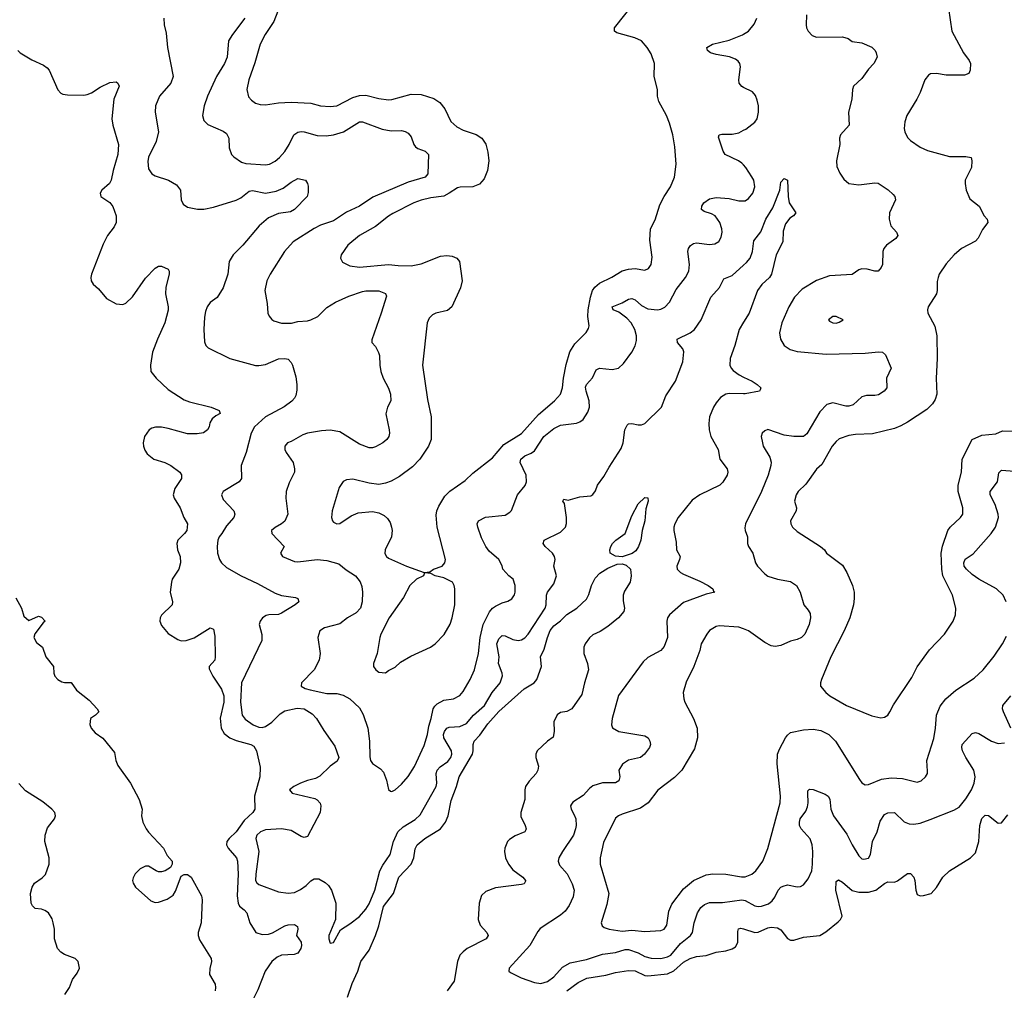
# Model space of a CAD drawing. Header units: inches. Extents: x 1771504 to 1971212, y 471788 to 643615.
# Tile 23 of 256: x 1815534 to 1821608, y 521853 to 527841. Entities that reach past the tile are written whole.
import ezdxf

# ---------------------------------------------------------------- set-up
doc = ezdxf.new("R2010")
doc.units = ezdxf.units.IN
doc.header["$MEASUREMENT"] = 0
doc.layers.add('B8512', color=7, linetype='Continuous')
doc.layers.add('B8522', color=7, linetype='Continuous')

msp = doc.modelspace()

# ---------------------------------------------------------------- linework, layer by layer
at = {"layer": 'B8512', "color": 5}
for points, elevation in [([(1817170, 528006.6), (1817102, 527830), (1817048.3, 527750), (1817016.9, 527690), (1816984.4, 527575.6), (1816946.9, 527470), (1816934.6, 527410), (1816945.2, 527365.2), (1816963.7, 527343.7), (1816990, 527325.7), (1817017.5, 527317.5), (1817050, 527315.3), (1817131.7, 527328.3), (1817210, 527332.1), (1817330, 527326), (1817390, 527309.2), (1817450, 527305.2), (1817490.3, 527310.3), (1817590, 527361.7), (1817630, 527373.7), (1817670, 527375.1), (1817750, 527353.7), (1817810, 527345.6), (1817830, 527347.6), (1817950, 527381.9), (1818010, 527380.2), (1818090, 527354), (1818125.8, 527330), (1818156.2, 527290), (1818193.9, 527213.8), (1818230, 527180.3), (1818270, 527158.5), (1818350, 527133.4), (1818384.9, 527110), (1818410, 527072.7), (1818423.2, 527023.2), (1818428, 526970), (1818420.5, 526910), (1818400, 526860), (1818370, 526826), (1818330, 526809.3), (1818251.7, 526808.3), (1818235.5, 526804.5), (1818184.6, 526770), (1818150, 526752.7), (1818070, 526742), (1818010, 526727.1), (1817965.3, 526710), (1817835.7, 526644.3), (1817810, 526628.9), (1817730, 526565.3), (1817630.4, 526510), (1817559.5, 526450), (1817517.6, 526390), (1817513, 526370), (1817525.7, 526345.7), (1817570, 526323.1), (1817630, 526313.8), (1817809.8, 526330.2), (1817870, 526323.5), (1817950, 526322), (1818010, 526333.7), (1818130, 526381.4), (1818170, 526386.2), (1818201.3, 526381.3), (1818230.1, 526370.1), (1818246.5, 526350), (1818264.6, 526230), (1818253.7, 526186.3), (1818200.7, 526070), (1818172.9, 526047.1), (1818101, 526030), (1818080.6, 526019.4), (1818060.6, 525999.4), (1818048.5, 525970), (1818018.7, 525710), (1818050, 525498), (1818072.7, 525390), (1818073.1, 525250), (1818057, 525210), (1818003.1, 525130), (1817958.2, 525081.8), (1817877.6, 525022.4), (1817825.9, 524994.1), (1817790, 524981.1), (1817750, 524974), (1817690, 524981.1), (1817590, 525006), (1817550, 525002.9), (1817530, 524992), (1817505.2, 524954.7), (1817461.7, 524810), (1817458.7, 524770), (1817463.1, 524750), (1817470, 524740.5), (1817490, 524730.4), (1817510, 524731.8), (1817579.4, 524780.6), (1817622.4, 524797.6), (1817710, 524805.8), (1817750, 524799.1), (1817782.3, 524782.3), (1817803.8, 524763.8), (1817819.2, 524739.2), (1817828.2, 524710), (1817831.3, 524690), (1817827.3, 524650), (1817788, 524570), (1817786.9, 524546.9), (1817796.3, 524530), (1817810, 524519.3), (1817921, 524470), (1818030, 524430.7), (1818064.7, 524435.3), (1818088, 524450), (1818141.2, 524470), (1818157, 524490), (1818160.7, 524510), (1818109.6, 524709.6), (1818103.9, 524783.9), (1818107.8, 524810), (1818120.1, 524839.9), (1818157.7, 524902.3), (1818187.2, 524932.8), (1818282.5, 524997.5), (1818330, 525043), (1818450, 525137.6), (1818520.6, 525219.4), (1818630, 525288.3), (1818734, 525406), (1818833.7, 525490), (1818869.8, 525530), (1818883.1, 525570), (1818889, 525630), (1818906.1, 525713.9), (1818928.9, 525791.1), (1818958.9, 525841.1), (1819028.5, 525911.5), (1819044, 525936), (1819046.9, 525953.1), (1819038.8, 526010), (1819040.7, 526050), (1819054.6, 526130), (1819068.1, 526170), (1819082, 526190), (1819110, 526214.5), (1819187, 526253), (1819250, 526292.1), (1819290, 526302.6), (1819330, 526305.8), (1819390, 526294.9), (1819413.7, 526306.3), (1819429.6, 526330), (1819435.3, 526375.3), (1819420.7, 526480.7), (1819426.6, 526550), (1819453.4, 526606.6), (1819482.2, 526697.8), (1819509.6, 526750), (1819549.6, 526810), (1819574, 526870), (1819583.6, 526950), (1819576.6, 527056.6), (1819563.7, 527130), (1819542.5, 527202.5), (1819523.7, 527250), (1819476.5, 527336.5), (1819469.2, 527370), (1819469, 527410), (1819449.2, 527490), (1819449.3, 527570), (1819429.3, 527630), (1819404.5, 527670), (1819369.4, 527710), (1819329.8, 527729.8), (1819218.9, 527758.9), (1819203.6, 527770), (1819202.6, 527790), (1819330, 527951.6)], 480), ([(1816422.8, 527850), (1816424.9, 527810), (1816437.6, 527757.6), (1816445.7, 527670), (1816480.2, 527490), (1816467.5, 527450), (1816397.6, 527370), (1816371.2, 527310), (1816369.2, 527270), (1816390.2, 527149.8), (1816377.2, 527090), (1816330, 526992), (1816325.8, 526965.8), (1816330, 526921), (1816350, 526890.6), (1816370, 526877.1), (1816451.5, 526851.6), (1816502.4, 526822.4), (1816527.3, 526790), (1816530.7, 526730), (1816542.8, 526702.8), (1816570, 526683.8), (1816631.8, 526671.8), (1816670, 526672.9), (1816730, 526684.5), (1816870, 526726.5), (1816898, 526742), (1816950, 526783.2), (1816970, 526787.9), (1817050, 526771), (1817117.3, 526782.7), (1817158.8, 526801.2), (1817210, 526839.5), (1817250, 526860.5), (1817298, 526850), (1817310.7, 526830.7), (1817314.4, 526814.4), (1817314, 526774), (1817307.3, 526750), (1817230.4, 526670), (1817204.9, 526655), (1817130, 526644.4), (1817070, 526619.3), (1817012.4, 526570), (1816910.1, 526449.9), (1816850.3, 526390), (1816827.4, 526350), (1816819.1, 526270), (1816790, 526186), (1816752, 526128), (1816710, 526096.2), (1816690.4, 526070), (1816680.2, 526039.8), (1816675.1, 526004.9), (1816671.1, 525930), (1816673.7, 525853.7), (1816682.6, 525830), (1816696.2, 525816.2), (1816831.1, 525751.1), (1816990, 525707.8), (1817010, 525706.5), (1817050, 525714), (1817130, 525747.9), (1817170, 525751.3), (1817190, 525746.7), (1817210, 525726), (1817217.2, 525710), (1817237.1, 525637.1), (1817244.4, 525590), (1817243.9, 525556.1), (1817237.3, 525522.7), (1817230, 525506.3), (1817213, 525487), (1817166.6, 525453.4), (1817050, 525390.8), (1816983.2, 525330), (1816961.8, 525290), (1816931.6, 525170), (1816901, 525090), (1816901.7, 525010), (1816888.4, 524990), (1816790.5, 524930), (1816778.7, 524910), (1816790, 524880.5), (1816855.5, 524810), (1816862.4, 524790), (1816855.3, 524770), (1816810, 524717.6), (1816782.3, 524670), (1816764.6, 524650), (1816757.4, 524630), (1816752.9, 524590), (1816755.6, 524550), (1816767, 524510), (1816779.3, 524490), (1816810, 524461.3), (1816900.3, 524410), (1817002.4, 524362.4), (1817110, 524303.6), (1817150, 524288.9), (1817235.9, 524275.9), (1817250.6, 524270), (1817255.5, 524250), (1817234.4, 524230), (1817150, 524179.7), (1817130, 524172.1), (1817070.3, 524169.7), (1817055.6, 524164.4), (1817032.7, 524150), (1817017.3, 524130), (1817010.8, 524110), (1817028.6, 524048.6), (1817028.8, 524010), (1816902.3, 523750), (1816896.8, 523630), (1816906.9, 523550), (1816925, 523525), (1816975.3, 523490), (1817010, 523476.8), (1817030, 523474.6), (1817050, 523479.8), (1817090, 523506.6), (1817141.6, 523558.4), (1817170, 523577.2), (1817246, 523594), (1817290, 523588.4), (1817338.3, 523558.3), (1817364.8, 523530), (1817410, 523456), (1817478.7, 523358.7), (1817502.3, 523290), (1817493.6, 523266.4), (1817450, 523236), (1817386.6, 523173.4), (1817359.6, 523160.4), (1817310, 523147.4), (1817266.7, 523130), (1817224.9, 523110), (1817198.8, 523090), (1817214.8, 523070), (1817355.9, 523035.9), (1817368.9, 523028.9), (1817387, 523007), (1817392.4, 522990), (1817387.2, 522950), (1817310, 522802), (1817290, 522794.7), (1817270, 522801.5), (1817210, 522838.4), (1817150, 522849.9), (1817050, 522842.4), (1817019, 522830), (1816998.2, 522810), (1816991.2, 522788.8), (1817008.9, 522710), (1816990.2, 522570.2), (1816989.1, 522530), (1816996.3, 522516.3), (1817010, 522504.9), (1817130, 522460.2), (1817190, 522451.2), (1817230, 522456.5), (1817266.4, 522473.7), (1817300.9, 522499.1), (1817330, 522528.9), (1817350, 522539.6), (1817379.7, 522539.7), (1817418.8, 522518.8), (1817439, 522499), (1817458.5, 522470), (1817485.2, 522390), (1817481.7, 522290), (1817441.1, 522190), (1817441.3, 522170), (1817450, 522142.8), (1817470, 522148), (1817514, 522226), (1817570, 522262), (1817630, 522309.1), (1817670, 522353.6), (1817690, 522386), (1817725.6, 522470), (1817756.8, 522590), (1817774.6, 522625.4), (1817819, 522690), (1817840.9, 522770), (1817867.7, 522830), (1817899.6, 522860.4), (1817974.3, 522905.7), (1818004.4, 522935.6), (1818102.8, 523110), (1818106.6, 523130), (1818103.9, 523190), (1818109.9, 523210.1), (1818128.3, 523231.7), (1818175.3, 523264.7), (1818194.5, 523290), (1818201, 523310), (1818198.4, 523330), (1818150.5, 523410), (1818148.6, 523430), (1818155.4, 523450), (1818170, 523469.2), (1818184, 523476), (1818250, 523480.1), (1818290, 523499.8), (1818334.7, 523550), (1818401, 523610), (1818449.9, 523690.1), (1818499.2, 523750), (1818512.3, 523792.3), (1818511.1, 523810), (1818487.8, 523870), (1818492.5, 523910), (1818478.6, 523990), (1818490, 524021.3), (1818510, 524041.1), (1818530, 524040.3), (1818576.9, 524016.9), (1818609.8, 524010.2), (1818630, 524015.5), (1818650, 524028), (1818670, 524050.3), (1818776, 524210), (1818782.3, 524230), (1818784.1, 524290), (1818789.8, 524310), (1818830, 524360.5), (1818844.8, 524410), (1818829.7, 524470), (1818837.3, 524510), (1818834, 524530), (1818822, 524550), (1818776.2, 524590), (1818764.2, 524610), (1818770, 524630.3), (1818870, 524678.7), (1818901.3, 524710), (1818907.3, 524732.8), (1818907.3, 524770), (1818896, 524856), (1818885.2, 524870), (1818890, 524882), (1818916.9, 524876.9), (1818990, 524897), (1819056.6, 524903.4), (1819070, 524910.8), (1819085.8, 524934.2), (1819098.4, 524970), (1819138.3, 525021.7), (1819170, 525080.7), (1819244.9, 525195.1), (1819257.6, 525230), (1819267.3, 525310), (1819281.4, 525338.6), (1819290, 525348.2), (1819310, 525350.4), (1819350, 525342), (1819370, 525342), (1819390, 525348.7), (1819494, 525450), (1819520, 525520), (1819578.8, 525610), (1819625, 525730), (1819631.2, 525791.2), (1819624.2, 525810), (1819592.6, 525850), (1819589.6, 525870), (1819670, 525909.1), (1819696.9, 525930), (1819739.1, 525990), (1819798.5, 526130), (1819850.5, 526189.5), (1819878.2, 526241.8), (1819930, 526262.8), (1820000, 526327.2)], 440), ([(1816923.1, 527850), (1816846.7, 527750), (1816823.1, 527710), (1816814.4, 527610), (1816797.2, 527570), (1816748.2, 527490), (1816692.9, 527370), (1816671.8, 527310), (1816662.4, 527250), (1816670, 527218.8), (1816695.1, 527195.1), (1816790, 527153.4), (1816810, 527138.4), (1816824.2, 527110), (1816827, 527050), (1816841.3, 527010), (1816855.1, 526995.1), (1816902.2, 526962.2), (1816930, 526953.1), (1817050, 526945.8), (1817076, 526950), (1817110, 526967.6), (1817136.9, 526990), (1817170, 527027.2), (1817196.8, 527070), (1817226, 527130), (1817250, 527147.6), (1817270, 527151.2), (1817290, 527148.1), (1817370, 527125.6), (1817425.3, 527125.3), (1817470, 527131), (1817531.5, 527150), (1817630, 527211.6), (1817650, 527210.3), (1817770, 527164.7), (1817825.1, 527154.9), (1817890, 527157.1), (1817912.1, 527152.1), (1817930, 527140.7), (1817950, 527118.8), (1817965.3, 527070), (1817975.6, 527055.6), (1817990, 527045.3), (1818034.8, 527030), (1818056.3, 527010), (1818051.8, 526890), (1818035.5, 526870), (1817930, 526839), (1817713.7, 526746.3), (1817630, 526690.9), (1817550, 526653.8), (1817470, 526600.7), (1817390, 526573.3), (1817350, 526553.6), (1817222.4, 526470), (1817168.8, 526410), (1817078.7, 526270), (1817058.7, 526230), (1817045.7, 526170), (1817060.3, 526090), (1817065.7, 526030), (1817072.7, 526012.7), (1817090, 525990.5), (1817102.4, 525982.4), (1817150, 525967.8), (1817211.8, 525968.2), (1817250, 525978.5), (1817310, 525983.2), (1817329.8, 525990.2), (1817372.8, 526010), (1817430, 526064.9), (1817482.7, 526097.3), (1817564.7, 526135.3), (1817650, 526163.5), (1817670, 526167.2), (1817750, 526167.1), (1817790, 526152), (1817796.1, 526136.1), (1817765, 526030), (1817706.1, 525866.1), (1817707, 525850), (1817730, 525823.8), (1817748.4, 525788.4), (1817753.6, 525770), (1817755.2, 525710), (1817761.8, 525670), (1817775.8, 525630), (1817808.5, 525568.5), (1817822.7, 525530), (1817823.1, 525490), (1817803.7, 525450), (1817793.7, 525410), (1817812.7, 525310), (1817814.9, 525290), (1817811, 525269), (1817799.5, 525250), (1817774, 525230), (1817730, 525205.1), (1817710, 525198.9), (1817690, 525198.9), (1817630, 525222.2), (1817510, 525297.2), (1817450, 525307.7), (1817396, 525304), (1817310, 525289.7), (1817281.3, 525278.7), (1817210, 525238), (1817186, 525230), (1817171, 525210), (1817170.8, 525190), (1817178.8, 525170), (1817222, 525110), (1817230.4, 525070), (1817230, 525048.7), (1817196.1, 524983.9), (1817178.4, 524930), (1817176.4, 524890), (1817187.6, 524790), (1817170, 524747.6), (1817150.2, 524729.8), (1817110, 524708), (1817088.5, 524690), (1817090.3, 524670), (1817166, 524590), (1817142.8, 524550), (1817154.8, 524530), (1817230, 524497.6), (1817250, 524495.8), (1817370, 524511.1), (1817430, 524504.2), (1817503.8, 524483.8), (1817547.8, 524447.8), (1817605.5, 524410), (1817633.7, 524373.7), (1817644.3, 524344.3), (1817649.2, 524309.2), (1817647.6, 524250), (1817636.5, 524210), (1817610, 524180.8), (1817555.8, 524150), (1817510, 524114), (1817414.8, 524090), (1817385.3, 524070), (1817372.9, 524030), (1817387.2, 523930), (1817381.1, 523890), (1817350.2, 523829.8), (1817272.7, 523750), (1817270.6, 523730), (1817294.8, 523714.8), (1817325.8, 523705.8), (1817430, 523684.7), (1817490, 523683.1), (1817530, 523674.3), (1817570, 523651.6), (1817630, 523594.9), (1817653.7, 523553.7), (1817681.2, 523470), (1817692.4, 523390), (1817694, 523294), (1817698.7, 523270), (1817711.4, 523251.4), (1817759.4, 523219.4), (1817778.2, 523198.2), (1817797.6, 523150), (1817810, 523092), (1817821.4, 523081.4), (1817830, 523078.8), (1817850, 523090.6), (1817890, 523124.4), (1817930, 523172.7), (1817970, 523233.4), (1818030, 523364), (1818050, 523430.7), (1818057.5, 523482.5), (1818073.3, 523530), (1818084.9, 523590), (1818095, 523605), (1818110, 523619.5), (1818150, 523642.5), (1818210, 523651.4), (1818249, 523671), (1818270, 523696.4), (1818312.8, 523770), (1818339, 523830), (1818364.5, 523930), (1818375.2, 524030), (1818393.7, 524110), (1818432.6, 524187.4), (1818450, 524210.2), (1818470, 524222.8), (1818510, 524242.8), (1818546, 524254), (1818570, 524268.2), (1818586.6, 524293.4), (1818591.3, 524310), (1818591.2, 524350), (1818577.6, 524390), (1818550.8, 524410.8), (1818515.1, 524450), (1818511.1, 524471.1), (1818489.7, 524510), (1818430, 524562.7), (1818408.9, 524590), (1818383.3, 524643.3), (1818359.8, 524710), (1818356.9, 524730), (1818364.2, 524750), (1818407.3, 524772.7), (1818530, 524784.9), (1818558.2, 524801.8), (1818567.3, 524812.7), (1818605.3, 524910), (1818652.5, 524967.5), (1818661.4, 524990), (1818658.4, 525030), (1818621.5, 525110), (1818625.6, 525130), (1818650, 525149.2), (1818690, 525167), (1818710, 525182), (1818768.2, 525270), (1818830, 525318.4), (1818870, 525338.6), (1818970, 525352.6), (1818990, 525360.3), (1819010, 525375.3), (1819040, 525420), (1819048.8, 525450), (1819048.1, 525490), (1819027.8, 525550), (1819025.6, 525574.4), (1819030, 525590.3), (1819068, 525632), (1819090, 525681.6), (1819110, 525691.4), (1819190, 525682.8), (1819228.6, 525691.4), (1819259.3, 525720.7), (1819309.8, 525790.2), (1819330.8, 525829.2), (1819338.8, 525861.2), (1819338.4, 525890), (1819329, 525930), (1819306.5, 525970), (1819280, 526000), (1819230, 526036.8), (1819196, 526050), (1819189.4, 526070), (1819250, 526093.5), (1819290, 526117.5), (1819310, 526120.2), (1819330, 526112.8), (1819370, 526078.5), (1819410, 526057.3), (1819468.1, 526051.9), (1819490, 526054.9), (1819513.2, 526066.8), (1819542.2, 526097.8), (1819583.8, 526176.2), (1819640.9, 526250), (1819662.4, 526290), (1819665.5, 526330), (1819656.3, 526410), (1819661, 526430), (1819671.8, 526448.2), (1819690, 526459.7), (1819710, 526464), (1819790, 526453.6), (1819822.9, 526457.1), (1819846.6, 526473.4), (1819860.6, 526499.4), (1819867.6, 526530), (1819866.6, 526550), (1819852.7, 526590), (1819823.5, 526630), (1819802.3, 526642.3), (1819757.4, 526657.4), (1819739.7, 526670), (1819742.3, 526690), (1819754.8, 526710), (1819790, 526735.6), (1819830, 526744.1), (1819910, 526737.8), (1819970, 526722.4), (1820000, 526723.6)], 460), ([(1820000, 527423.5), (1819989, 527429), (1819973, 527450), (1819969.8, 527470), (1819981.5, 527550), (1819976.8, 527570), (1819965.6, 527585.6), (1819950, 527598), (1819912.3, 527612.3), (1819830, 527625.7), (1819796.3, 527636.3), (1819778, 527650), (1819773.2, 527670), (1819809, 527690), (1819910, 527715.5), (1819992.9, 527747.1), (1820000, 527751.3)], 460), ([(1815523.2, 527650), (1815536.9, 527636.9), (1815610, 527593.2), (1815681.1, 527561.1), (1815704.7, 527544.7), (1815716.1, 527530), (1815768.8, 527408.8), (1815787.9, 527387.9), (1815801.5, 527381.5), (1815830, 527376.5), (1815930, 527375.5), (1815950, 527379.2), (1815977.6, 527390), (1816030, 527423.6), (1816090, 527454), (1816130, 527458), (1816140.7, 527450), (1816147.7, 527430), (1816115.8, 527350), (1816103.8, 527230), (1816108.4, 527190), (1816144.9, 527070), (1816140.4, 527010), (1816110.4, 526910), (1816099.5, 526850), (1816088.2, 526830), (1816042, 526790), (1816030.7, 526770), (1816034, 526750), (1816090, 526712.2), (1816110, 526688), (1816128.8, 526631.2), (1816130.2, 526590), (1816117.1, 526562.9), (1816076.5, 526510), (1816050, 526456), (1815978, 526270), (1815973, 526250), (1815975.5, 526230), (1815987.7, 526210), (1816019.9, 526179.9), (1816070, 526121.3), (1816130, 526088.9), (1816170, 526083.1), (1816190, 526092), (1816230, 526131.6), (1816310, 526247), (1816370, 526308), (1816390, 526320.5), (1816410, 526320.7), (1816450, 526301), (1816456.3, 526290), (1816456.4, 526270), (1816435.3, 526190), (1816434.9, 526150), (1816450.3, 526070), (1816450.3, 526049.7), (1816430.4, 525970), (1816383.7, 525870), (1816353.7, 525790), (1816341.1, 525710), (1816343, 525670), (1816376.3, 525630), (1816450, 525560.4), (1816550, 525495.8), (1816582.3, 525482.3), (1816716, 525450), (1816764.7, 525430), (1816771.3, 525411.3), (1816743.4, 525396.6), (1816721.5, 525378.5), (1816706.5, 525353.5), (1816702.4, 525330), (1816693, 525310), (1816667.4, 525292.6), (1816630, 525285.1), (1816570, 525285.3), (1816450, 525319.4), (1816410, 525326.5), (1816372.8, 525327.2), (1816350, 525320.4), (1816334, 525310), (1816304, 525270), (1816296.5, 525230), (1816298.3, 525210), (1816305.7, 525185.7), (1816321.5, 525161.5), (1816362.8, 525130), (1816430, 525108.9), (1816466, 525090), (1816523, 525050), (1816533.1, 525033.1), (1816531.8, 525010), (1816491.4, 524948.6), (1816480.3, 524910), (1816487, 524890), (1816524.6, 524830), (1816547.4, 524770), (1816570.3, 524730), (1816565.3, 524690), (1816551.8, 524670), (1816510.4, 524630), (1816503.1, 524610), (1816508.9, 524570), (1816523.6, 524530), (1816527.4, 524490), (1816515.6, 524450), (1816474.9, 524390), (1816470.4, 524370), (1816462.6, 524310), (1816476.4, 524250), (1816474.4, 524230), (1816410, 524166.6), (1816400.6, 524150), (1816398.6, 524130), (1816410, 524102.4), (1816450, 524055), (1816510, 524016.2), (1816530, 524008.1), (1816560.9, 524010), (1816610, 524027.1), (1816710, 524088.4), (1816730, 524081), (1816738.6, 524038.6), (1816741.2, 523910), (1816737.7, 523890), (1816703.5, 523850), (1816703.9, 523836.1), (1816725.8, 523790), (1816779.8, 523710), (1816794.6, 523670), (1816793.9, 523630), (1816771.5, 523531.5), (1816777.3, 523470), (1816796.5, 523436.5), (1816830, 523409.5), (1816870, 523393.3), (1816959.3, 523370), (1816978.5, 523358.5), (1816995.8, 523330), (1817018.4, 523230), (1817014.8, 523170), (1816982.2, 523050), (1816985.5, 522970), (1816972.9, 522950), (1816919, 522901), (1816869.5, 522830), (1816827.3, 522790), (1816812.7, 522770), (1816810.9, 522750), (1816820.5, 522730), (1816871, 522671), (1816877.4, 522650), (1816882.3, 522570), (1816876.1, 522436.1), (1816881.4, 522390), (1816891.3, 522371.3), (1816918.9, 522350), (1816936, 522330), (1816953.7, 522270), (1816990.4, 522210), (1817030, 522196.5), (1817070, 522199.1), (1817093, 522207), (1817170, 522250.8), (1817190, 522257.6), (1817230, 522258), (1817247.1, 522247.1), (1817250.3, 522230), (1817241.6, 522190), (1817270, 522150.6), (1817273.2, 522130), (1817269.1, 522110), (1817250, 522082.4), (1817227.1, 522072.9), (1817148.5, 522070), (1817122, 522058), (1817088.8, 522030), (1817047.7, 521970), (1817004.3, 521855.7), (1816970.7, 521790)], 420), ([(1820000, 526944.5), (1819990, 526954.8), (1819968, 526970), (1819885.6, 527010), (1819873.3, 527030), (1819844.6, 527115.4), (1819849.4, 527130), (1819865.8, 527134.2), (1819930, 527134.5), (1819970, 527143.2), (1820000, 527158.9)], 460), ([(1820000, 525975.1), (1819972.4, 525930), (1819945.7, 525830), (1819916.5, 525750), (1819915.3, 525710), (1819923.1, 525690), (1819936, 525676), (1819972.7, 525650), (1820000, 525636.4)], 440), ([(1820000, 525532.2), (1819910, 525534.4), (1819890, 525530.8), (1819856.5, 525510), (1819830, 525476.4), (1819814.3, 525450), (1819790.2, 525390), (1819784.9, 525350), (1819787.9, 525310), (1819798.3, 525270), (1819842.6, 525190), (1819852.7, 525130), (1819897.6, 525070), (1819902.4, 525050), (1819898.4, 525030), (1819871.5, 524988.4), (1819853.4, 524970), (1819730.4, 524910), (1819683.4, 524876.6), (1819596.9, 524770), (1819575.5, 524730), (1819570.2, 524710), (1819569.3, 524689.3), (1819583.4, 524616.6), (1819587, 524570), (1819608.5, 524530), (1819605.3, 524510), (1819587.4, 524470), (1819590.3, 524450), (1819610, 524430.3), (1819630, 524419.6), (1819730, 524377.6), (1819781.6, 524350), (1819810.6, 524330), (1819814.4, 524314.4), (1819822, 524310), (1819770, 524297.2), (1819630, 524244.7), (1819543.1, 524170), (1819530.3, 524150), (1819525.7, 524130), (1819531.4, 524030), (1819510, 523973.6), (1819490, 523949.7), (1819410, 523905.1), (1819380.2, 523879.8), (1819227.6, 523672.4), (1819189, 523529), (1819186, 523490), (1819191.6, 523471.6), (1819230.2, 523450.2), (1819390, 523422.4), (1819410.6, 523410), (1819420.7, 523390), (1819424.9, 523370), (1819419.3, 523350), (1819388, 523310), (1819364, 523290), (1819290, 523271.6), (1819252, 523248), (1819230.6, 523210), (1819235.8, 523170), (1819230, 523144.5), (1819210, 523133.3), (1819130, 523132.1), (1819070, 523114.7), (1819050, 523098.7), (1819010, 523054), (1818947.4, 523012.6), (1818938.4, 523001.6), (1818933, 522990), (1818936.4, 522970), (1818955.6, 522935.6), (1818964.2, 522910), (1818966.7, 522870), (1818963.2, 522850), (1818950.1, 522809.9), (1818883.2, 522710), (1818861.1, 522670), (1818855.3, 522650), (1818864.8, 522624.8), (1818911, 522571), (1818941.5, 522510), (1818954, 522470), (1818948, 522430), (1818924, 522376), (1818899, 522341), (1818870, 522316.4), (1818745.7, 522234.3), (1818730, 522215.1), (1818680.9, 522130), (1818554.8, 521990), (1818551.3, 521970), (1818562, 521962), (1818628.8, 521928.8), (1818710, 521901.6), (1818750, 521895.8), (1818790, 521907.4), (1818830, 521936.9), (1818883.7, 521996.3), (1818930, 522023), (1819030, 522043.7), (1819130, 522075.8), (1819210, 522086.7), (1819270, 522104.7), (1819290, 522105.3), (1819350, 522083.1), (1819390, 522061.9), (1819430, 522050.1), (1819490, 522048.4), (1819530, 522058.5), (1819550, 522070.2), (1819610, 522141.7), (1819671.8, 522190), (1819683.7, 522210), (1819694.5, 522270), (1819714.5, 522330), (1819735.4, 522364.6), (1819758.1, 522381.8), (1819790, 522393.8), (1819870, 522394), (1819990, 522410.8), (1820000, 522408.4)], 440), ([(1817557.2, 521810), (1817584.8, 521895.2), (1817619.8, 521970), (1817639.3, 522030), (1817690, 522101.1), (1817730, 522190.3), (1817749.9, 522250.1), (1817779, 522370), (1817840.2, 522450), (1817872.8, 522550), (1817948.5, 522631.5), (1817964.7, 522670), (1817974, 522726), (1817986.6, 522750), (1818034, 522790), (1818130, 522848.1), (1818160.9, 522890), (1818176.9, 522930), (1818196, 523023.9), (1818228.3, 523110), (1818244.7, 523170), (1818327.2, 523310), (1818331.7, 523330), (1818330.7, 523370), (1818337.4, 523390), (1818373.8, 523426.2), (1818422.5, 523497.5), (1818490, 523573.3), (1818646.8, 523713.2), (1818707.1, 523750), (1818725.4, 523770), (1818753.1, 523850), (1818747, 523910), (1818770, 523956.5), (1818789.9, 524030.1), (1818807.4, 524072.6), (1818830, 524101), (1818870, 524132.3), (1818910, 524171.8), (1818971, 524210), (1819030, 524264.9), (1819044.8, 524295.2), (1819061.1, 524350), (1819085.1, 524394.9), (1819112.9, 524427.1), (1819162.3, 524457.7), (1819219.2, 524480.8), (1819250, 524483.6), (1819275.1, 524475.1), (1819302.6, 524450), (1819306.5, 524410), (1819300.3, 524370), (1819264.8, 524315.2), (1819256.1, 524290), (1819256.1, 524256.1), (1819264.4, 524210), (1819261.6, 524190), (1819228.5, 524150), (1819162.3, 524097.7), (1819114.6, 524065.4), (1819070, 524045.4), (1819050, 524027.8), (1819021.7, 523990), (1819013.4, 523970), (1819013.4, 523930), (1819036.9, 523870), (1819043.6, 523830), (1819018, 523750), (1819002, 523678), (1818940.4, 523590), (1818910, 523572.6), (1818870, 523566.3), (1818850, 523551.3), (1818829.2, 523510), (1818831.5, 523448.5), (1818825.1, 523414.9), (1818790, 523389.6), (1818727.3, 523330), (1818717.3, 523310), (1818717.3, 523290), (1818734.9, 523234.9), (1818730.6, 523210.6), (1818720.4, 523190), (1818676.6, 523143.4), (1818654.9, 523110), (1818650.2, 523089.8), (1818650.2, 523030), (1818626.7, 522950), (1818625.8, 522925.8), (1818652.4, 522870), (1818659.3, 522850), (1818657, 522843), (1818650.2, 522829.8), (1818590, 522805.6), (1818555.9, 522784.1), (1818544, 522770), (1818527.1, 522730), (1818524.7, 522710), (1818530.2, 522670), (1818549.2, 522630), (1818576.7, 522596.7), (1818638.9, 522550), (1818655.3, 522530), (1818654.6, 522525.4), (1818646.8, 522510), (1818630, 522505.1), (1818470, 522484.7), (1818410, 522462.4), (1818382.8, 522437.2), (1818368.9, 522390), (1818362, 522290), (1818374.5, 522254.5), (1818415.8, 522210), (1818424.4, 522190), (1818412.4, 522170), (1818295.6, 522110), (1818269.2, 522090.8), (1818250.2, 522070), (1818234.8, 522030), (1818213.8, 521910), (1818171, 521849)], 420), ([(1815510, 524274), (1815544.7, 524210), (1815561, 524161), (1815590, 524134), (1815650, 524162), (1815670, 524154), (1815692, 524130), (1815679.6, 524120.4), (1815627.3, 524052.7), (1815621, 524030), (1815639.1, 523999.1), (1815676, 523970), (1815696, 523910), (1815742, 523850), (1815744.7, 523810), (1815751.3, 523790), (1815770.7, 523770.7), (1815795.3, 523755.3), (1815810, 523751), (1815851.1, 523751.1), (1815884.9, 523704.9), (1815963.6, 523643.6), (1816012, 523590), (1816022, 523570), (1816002, 523550), (1815970.8, 523529.2), (1815966.4, 523493.6), (1815976.3, 523470), (1816000.3, 523440.3), (1816048.1, 523408.1), (1816119.3, 523319.3), (1816128.4, 523270), (1816140.4, 523240.4), (1816217, 523130), (1816270.5, 523030), (1816290.8, 522970), (1816286, 522930), (1816294.8, 522890), (1816314, 522850), (1816328.5, 522828.5), (1816421, 522730), (1816444.5, 522684.5), (1816474, 522650), (1816474.8, 522630), (1816464.7, 522610), (1816431.3, 522590), (1816410, 522584.5), (1816390, 522584.5), (1816375.3, 522590), (1816330, 522619), (1816310, 522619), (1816278, 522602), (1816247.7, 522572.3), (1816233.9, 522546.1), (1816230.3, 522530), (1816233.9, 522513.9), (1816248.7, 522490), (1816344.3, 522404.3), (1816370, 522394.9), (1816390, 522395.6), (1816444.8, 522415.2), (1816480.6, 522439.4), (1816496.4, 522463.6), (1816530, 522556), (1816550, 522567.3), (1816570, 522567.7), (1816592.7, 522550), (1816655.6, 522435.6), (1816660.2, 522410), (1816653.8, 522270), (1816634.5, 522210), (1816635.3, 522190), (1816644.6, 522164.6), (1816715.9, 522050), (1816717.6, 522030), (1816707.3, 521987.3), (1816705.7, 521950), (1816739.3, 521890), (1816743.2, 521870), (1816739.8, 521850)], 380), ([(1820000, 524081.9), (1819970, 524094), (1819850, 524100.4), (1819830, 524096.4), (1819790, 524073.3), (1819773.1, 524050), (1819738.6, 523990), (1819730.2, 523949.8), (1819693.6, 523850), (1819646.1, 523753.9), (1819627.2, 523690), (1819630.3, 523650), (1819638, 523630), (1819690.2, 523530), (1819712.6, 523470), (1819716.5, 523410), (1819697, 523343), (1819618.7, 523210), (1819574.6, 523165.4), (1819471.8, 523088.2), (1819411.4, 523008.6), (1819363.4, 522976.6), (1819250, 522940.4), (1819228, 522930), (1819210, 522914), (1819135, 522765), (1819115.2, 522670), (1819114.3, 522630), (1819169.3, 522450), (1819157.1, 522382.9), (1819120.3, 522270), (1819128.2, 522250), (1819140.8, 522240.8), (1819170.2, 522230.2), (1819250, 522217.5), (1819310, 522223.3), (1819390, 522216.6), (1819490, 522222.3), (1819510, 522230.4), (1819526.2, 522253.8), (1819538.6, 522341.4), (1819556.7, 522383.3), (1819630, 522478.9), (1819690, 522530.9), (1819770, 522564.7), (1819810, 522572), (1819890, 522569.2), (1819987.3, 522552.7), (1820000, 522552.6)], 460), ([(1815813.6, 521826.4), (1815841.2, 521870), (1815860.1, 521919.9), (1815890, 521958.8), (1815903.7, 521990), (1815896, 522030), (1815877.2, 522050), (1815810, 522074.7), (1815788.6, 522088.6), (1815768, 522110), (1815748.2, 522170), (1815749.5, 522230), (1815741.6, 522270), (1815733.9, 522293.9), (1815711.2, 522331.2), (1815690, 522346), (1815670, 522352.7), (1815630, 522358), (1815613.4, 522373.4), (1815606, 522390), (1815601.3, 522450), (1815611.2, 522490), (1815626.5, 522513.5), (1815673.7, 522546.3), (1815693.2, 522566.8), (1815715.4, 522630), (1815716.9, 522670), (1815689, 522770), (1815690.9, 522810), (1815705.1, 522854.9), (1815749.5, 522910), (1815756.2, 522930), (1815751.8, 522950), (1815732.3, 522970), (1815676.2, 523016.2), (1815570, 523084), (1815530, 523128.7)], 380), ([(1818910, 521849.5), (1818979.5, 521900.5), (1819033.1, 521926.9), (1819150, 521945.5), (1819210, 521962.9), (1819290, 521975.9), (1819330, 521972.1), (1819390, 521945.1), (1819410, 521941.9), (1819530, 521954.9), (1819570, 521972.8), (1819630, 522025.5), (1819670, 522049), (1819710, 522060.4), (1819770, 522067), (1819830, 522088.3), (1819890, 522095.6), (1819930, 522107.9), (1819950, 522122), (1819960.5, 522139.5), (1819964.8, 522150), (1819964.1, 522215.9), (1819968.6, 522231.4), (1819982.9, 522237.1), (1820000, 522231.5)], 420)]:
    msp.add_lwpolyline(points, dxfattribs=dict(at, elevation=elevation))
for points, elevation in [([(1819250, 524526.3), (1819210, 524531.3), (1819177, 524550), (1819174, 524570), (1819180.5, 524590), (1819192, 524610), (1819212, 524630), (1819269.1, 524670.9), (1819310, 524779.3), (1819350, 524854.9), (1819390, 524893.4), (1819410, 524892), (1819410.8, 524870.8), (1819397.7, 524822.3), (1819391.3, 524750), (1819373.4, 524690), (1819366.2, 524630), (1819352.2, 524590), (1819335.5, 524564.5), (1819313, 524547)], 420), ([(1818031.6, 524428.4), (1818024.7, 524410), (1817982.8, 524390), (1817940.5, 524350), (1817902.9, 524277.1), (1817813.7, 524150), (1817762, 524050), (1817756.4, 524030), (1817740.5, 523930), (1817717.3, 523870), (1817716, 523850), (1817731, 523830), (1817750, 523814.8), (1817790, 523811.3), (1817810, 523826), (1817850, 523846), (1817883.2, 523876.8), (1817946.8, 523913.2), (1818069, 523970), (1818097.2, 523990), (1818153.1, 524046.9), (1818190, 524111.3), (1818202.9, 524150), (1818219.5, 524230), (1818219.3, 524330), (1818215.1, 524350), (1818203.7, 524370), (1818150, 524398.3), (1818098, 524410), (1818070, 524424)], 480)]:
    msp.add_lwpolyline(points, close=True, dxfattribs=dict(at, elevation=elevation))
at = {"layer": 'B8522', "color": 5}
for points, elevation in [([(1820387.7, 527870), (1820385.2, 527810), (1820387.7, 527790), (1820397.6, 527770), (1820423, 527743), (1820450, 527732.4), (1820610, 527734.3), (1820645.1, 527725.1), (1820670, 527706), (1820730, 527698.8), (1820790.4, 527670.4), (1820811, 527650), (1820816.8, 527636.8), (1820822.8, 527610), (1820804, 527570), (1820770, 527536.2), (1820730, 527478), (1820678.8, 527430), (1820670.8, 527410), (1820667.3, 527350), (1820647.3, 527270), (1820650.7, 527190), (1820598, 527130), (1820591, 527110), (1820593.4, 527070), (1820573.4, 526970), (1820576, 526936), (1820594.3, 526894.3), (1820617.6, 526857.6), (1820650, 526830.5), (1820710, 526822), (1820810, 526835.3), (1820830, 526832.4), (1820891.3, 526791.3), (1820922.9, 526762.9), (1820933.4, 526750), (1820937.1, 526730), (1820900.4, 526650), (1820897.1, 526610), (1820908.8, 526568.8), (1820942.8, 526530), (1820950.6, 526510), (1820938.8, 526490), (1820880.7, 526450), (1820865.5, 526430), (1820859.3, 526410), (1820855.8, 526330), (1820848.5, 526311.5), (1820830.4, 526289.6), (1820810, 526289.4), (1820762.5, 526302.5), (1820730, 526304.5), (1820710, 526297), (1820670, 526269.7), (1820530, 526259.7), (1820450, 526231), (1820360.8, 526179.2), (1820314.6, 526130), (1820279.6, 526070), (1820234.9, 525970), (1820220.9, 525910), (1820227, 525870), (1820250, 525830.4), (1820286.3, 525806.3), (1820330, 525792.8), (1820510, 525776.5), (1820750, 525782.8), (1820832, 525792), (1820856, 525790), (1820874.2, 525774.2), (1820910.5, 525690.5), (1820881.7, 525630), (1820884, 525570), (1820867.7, 525550), (1820832.5, 525527.5), (1820810, 525522.6), (1820758.3, 525521.7), (1820730, 525513.6), (1820675.1, 525464.9), (1820650, 525455.6), (1820630, 525455.6), (1820550, 525478), (1820512.7, 525467.2), (1820470, 525420.7), (1820390, 525285.6), (1820370, 525269.7), (1820310, 525268.7), (1820250, 525276.8), (1820150, 525311.8), (1820130, 525305.2), (1820114.8, 525290), (1820108.2, 525270), (1820115.5, 525230), (1820121.6, 525210), (1820161.2, 525141.2), (1820170.3, 525110.3), (1820168.9, 525090), (1820151.4, 525030), (1820110.2, 524930), (1820012, 524730), (1820006.6, 524706.6), (1820008.6, 524688.6), (1820023.8, 524650), (1820023.1, 524610), (1820030.3, 524590.3), (1820056.3, 524550), (1820073.4, 524490), (1820084.9, 524470), (1820130, 524422), (1820150, 524408.5), (1820210, 524388.7), (1820290, 524374.4), (1820325.5, 524350), (1820348.2, 524310), (1820370.5, 524230.5), (1820398.7, 524198.7), (1820410, 524178), (1820412.9, 524150), (1820404, 524110), (1820377.3, 524050), (1820357.6, 524030), (1820330, 524017.2), (1820290, 524007.6), (1820230, 523981), (1820194.5, 523974.5), (1820170, 523978.9), (1820130, 523998.3), (1820030, 524069.7), (1820000, 524081.9)], 460), ([(1821263.7, 527910), (1821284.6, 527770), (1821357.3, 527637.3), (1821390.7, 527590), (1821399.1, 527570), (1821397.3, 527530), (1821390, 527509.4), (1821361.6, 527498.4), (1821250, 527498), (1821190, 527509.7), (1821153, 527507), (1821140.5, 527499.5), (1821118, 527470), (1821088.5, 527391.5), (1821067.9, 527350), (1821005.8, 527250), (1820993.6, 527210), (1820990.2, 527170), (1820993.8, 527150), (1821010, 527114.9), (1821030, 527094.9), (1821090, 527054.3), (1821134.8, 527034.8), (1821270, 526996.5), (1821370, 526997.2), (1821402.8, 526990), (1821408.5, 526970), (1821405.3, 526930), (1821367, 526850), (1821365.7, 526830), (1821373.1, 526790), (1821394.9, 526734.9), (1821452, 526690), (1821483.1, 526630), (1821501.3, 526610), (1821506.4, 526590), (1821474, 526546), (1821446.6, 526493.4), (1821430, 526474.7), (1821344.9, 526430), (1821298, 526390), (1821250, 526335.1), (1821206.7, 526270), (1821199.5, 526250), (1821193.5, 526226.5), (1821193.4, 526170), (1821188.8, 526150), (1821138.7, 526070), (1821133.4, 526050), (1821136.5, 526030), (1821180.2, 525950), (1821191, 525890), (1821192.9, 525750), (1821187.3, 525630), (1821191.3, 525530), (1821181.7, 525498.3), (1821166, 525470), (1821130, 525435.3), (1821010, 525357.6), (1820970, 525335), (1820930, 525319.3), (1820794.2, 525285.8), (1820690, 525281.7), (1820650, 525275.8), (1820590, 525255.3), (1820570, 525239.1), (1820547.1, 525210), (1820482.6, 525097.4), (1820450, 525067.8), (1820384.6, 524975.4), (1820337, 524930), (1820324.6, 524910), (1820314.4, 524870), (1820326, 524830), (1820323.7, 524810), (1820289.3, 524750), (1820290.3, 524730), (1820301.3, 524710), (1820330, 524682.6), (1820474.9, 524590), (1820499.3, 524570), (1820510.4, 524550), (1820610, 524474.9), (1820637.3, 524430), (1820671.7, 524350), (1820681.5, 524310), (1820682.3, 524270), (1820676.9, 524230), (1820654.6, 524150), (1820620.3, 524070), (1820538, 523910), (1820480.5, 523770), (1820474, 523750), (1820474.8, 523730), (1820506.8, 523690), (1820530.8, 523670), (1820634.8, 523610), (1820790, 523546.4), (1820845.6, 523534.4), (1820870, 523537.3), (1820889.5, 523550.5), (1820902.7, 523570), (1820925.4, 523614.6), (1821037.5, 523782.5), (1821071, 523849), (1821147.1, 523952.9), (1821239.5, 524050), (1821292, 524130), (1821307.3, 524170), (1821309.5, 524210.5), (1821288.4, 524290), (1821229.1, 524410), (1821221.9, 524450), (1821217.6, 524550), (1821226.7, 524593.3), (1821258.9, 524690), (1821274.3, 524710), (1821338.2, 524770), (1821351.8, 524790), (1821352.5, 524830), (1821322.5, 524930), (1821323.7, 524970), (1821343.1, 525050), (1821348.7, 525130), (1821409.1, 525250.9), (1821470, 525277.6), (1821554.9, 525285.1), (1821596.3, 525303.7), (1821690, 525302.5)], 480), ([(1820000, 527751.3), (1820030.6, 527769.4), (1820065.8, 527814.2), (1820080.9, 527850)], 460), ([(1820000, 527158.9), (1820013.8, 527166.2), (1820070, 527208.2), (1820082.9, 527230), (1820092.2, 527270), (1820091.7, 527310), (1820084.3, 527344.3), (1820073.3, 527373.3), (1820055.3, 527395.3), (1820000, 527423.5)], 460), ([(1820000, 526723.6), (1820010, 526724), (1820030, 526737.4), (1820057.3, 526770), (1820069.7, 526810.3), (1820062.7, 526850), (1820051.2, 526871.2), (1820014, 526930), (1820000, 526944.5)], 460), ([(1820000, 526327.2), (1820017.1, 526342.9), (1820039.8, 526370), (1820055.3, 526410), (1820063, 526477), (1820107, 526533), (1820137.6, 526610), (1820179.8, 526680.2), (1820223.5, 526790), (1820230, 526838), (1820250, 526861), (1820270.7, 526850), (1820274, 526750), (1820280.4, 526710), (1820323, 526650), (1820307.3, 526630), (1820284.1, 526615.9), (1820258.4, 526581.6), (1820244, 526536), (1820242.6, 526470), (1820201.8, 526390), (1820172.4, 526270), (1820160.2, 526250), (1820112.7, 526207.3), (1820085.8, 526170), (1820033.6, 526030), (1820000, 525975.1)], 440), ([(1820000, 525636.4), (1820053, 525610), (1820083, 525590), (1820106.8, 525570), (1820102.8, 525557.2), (1820098, 525550), (1820010, 525532), (1820000, 525532.2)], 440), ([(1821619.2, 524250), (1821600.4, 524290), (1821560.7, 524330), (1821450, 524388.7), (1821410, 524417.6), (1821374.3, 524450), (1821360.5, 524470), (1821357.4, 524490), (1821367.6, 524512.4), (1821415.2, 524544.8), (1821526.9, 524670), (1821554.7, 524710), (1821571.3, 524770), (1821571.2, 524791.2), (1821552.6, 524850), (1821521.1, 524910), (1821521.3, 524930), (1821565.7, 524990), (1821574.5, 525045.5), (1821590, 525061.3), (1821670, 525055.8)], 460), ([(1820000, 522552.6), (1820010, 522552.6), (1820050, 522568.9), (1820075.1, 522590), (1820118, 522650), (1820150, 522726.8), (1820226.3, 523010), (1820228.1, 523050), (1820206.1, 523250), (1820209.9, 523310.1), (1820220.4, 523339.6), (1820258.5, 523410), (1820270, 523426.7), (1820290, 523443.1), (1820370, 523460.2), (1820430, 523464.6), (1820476.2, 523456.2), (1820526, 523430), (1820565.8, 523390), (1820714.3, 523154.3), (1820730, 523133), (1820750, 523120.4), (1820770, 523122.6), (1820850, 523154.5), (1820910, 523164.6), (1820979.6, 523159.6), (1821070, 523137.4), (1821095.1, 523145), (1821122.9, 523170), (1821133.3, 523190), (1821134.5, 523205.5), (1821129.8, 523270), (1821173.6, 523406.4), (1821184.1, 523470), (1821188.9, 523550), (1821213.3, 523606.7), (1821247.1, 523650), (1821310, 523705.3), (1821421.8, 523778.2), (1821478.4, 523830), (1821545.7, 523914.3), (1821597.4, 523990), (1821621.6, 524038.4)], 460), ([(1821649.3, 523470), (1821603, 523570), (1821596.9, 523590), (1821599.7, 523610), (1821648.4, 523670)], 440), ([(1820000, 522408.4), (1820010, 522406), (1820070, 522374.4), (1820090, 522369.4), (1820110, 522370.9), (1820152.8, 522387.2), (1820175.7, 522404.3), (1820192.5, 522427.5), (1820212.1, 522470), (1820230, 522489), (1820243.8, 522496.2), (1820270, 522503.2), (1820330, 522490.4), (1820350, 522492.7), (1820370, 522503), (1820399.1, 522540.9), (1820419.8, 522590), (1820425.5, 522630), (1820426.8, 522710), (1820422.3, 522750), (1820410, 522787.3), (1820354.8, 522850), (1820345, 522870), (1820343.7, 522890), (1820349, 522910), (1820382.9, 522957.1), (1820394.8, 522985.2), (1820398.9, 523010), (1820395.1, 523070), (1820397, 523083), (1820406.2, 523093.8), (1820430, 523092), (1820502.8, 523062.8), (1820522.4, 523050), (1820531.1, 523031.1), (1820538.8, 522970), (1820555.2, 522930), (1820636.1, 522816.1), (1820669.2, 522750), (1820710, 522683), (1820730, 522664.4), (1820742, 522662), (1820770, 522668.7), (1820782.3, 522690), (1820794.6, 522770), (1820823.5, 522830), (1820842.7, 522897.3), (1820870, 522938.4), (1820890, 522948.4), (1820930, 522950.4), (1820990, 522891.7), (1821020.2, 522880.2), (1821050, 522876.9), (1821090, 522884.7), (1821150, 522906), (1821295.9, 522964.1), (1821330, 522983.1), (1821370, 523034.6), (1821405, 523090), (1821421.5, 523130), (1821428, 523170), (1821420.3, 523210), (1821369.8, 523290), (1821349.8, 523330), (1821346, 523350), (1821348.3, 523370), (1821410, 523436.3), (1821430, 523444), (1821450, 523437.3), (1821530, 523390.8), (1821570, 523376), (1821610, 523378.8)], 440), ([(1820000, 522231.5), (1820070, 522208.8), (1820090, 522210.8), (1820150, 522237.6), (1820170, 522241.7), (1820210, 522237.8), (1820230, 522226.9), (1820270, 522173.4), (1820290, 522161.1), (1820310, 522162.8), (1820370, 522180.2), (1820470, 522191.2), (1820507.1, 522212.9), (1820584.2, 522275.8), (1820598.4, 522290), (1820607.8, 522310), (1820569.8, 522470.2), (1820570, 522524.7), (1820585.6, 522534.4), (1820610, 522519.6), (1820670, 522469.3), (1820710, 522458.3), (1820770, 522457.4), (1820815.1, 522470), (1820870, 522511.8), (1820890, 522521.3), (1820930, 522519.3), (1820950, 522528.2), (1821010, 522572.7), (1821030, 522573.4), (1821050, 522551), (1821057.1, 522530), (1821062.6, 522470), (1821070, 522443.8), (1821090, 522436.5), (1821110, 522436.9), (1821156.2, 522450), (1821190, 522486.4), (1821229.8, 522550.2), (1821269.8, 522590.2), (1821399.5, 522670), (1821430, 522700.4), (1821450.5, 522770), (1821457.1, 522870), (1821470, 522912.2), (1821490, 522934), (1821510, 522930.4), (1821570, 522883.1), (1821590, 522887), (1821630, 522935.8)], 420)]:
    msp.add_lwpolyline(points, dxfattribs=dict(at, elevation=elevation))
at = {"layer": 'B8522', "color": 5, "elevation": 480}
msp.add_lwpolyline([(1820570, 526009.3), (1820550, 526009.2), (1820522.8, 525990), (1820530, 525981), (1820550, 525970.8), (1820570, 525968.9), (1820590, 525974.8), (1820613.2, 525990)], close=True, dxfattribs=at)

doc.saveas('drawing.dxf')
